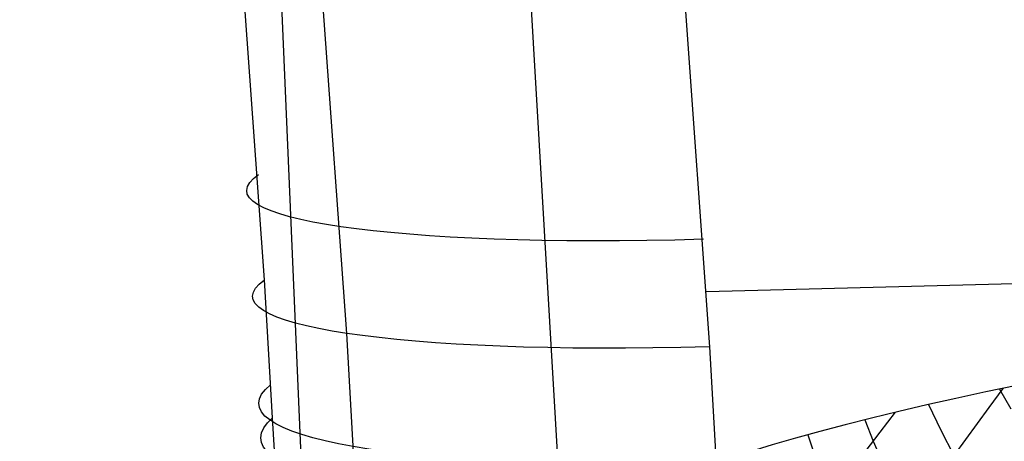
# Model space of a CAD drawing. Extents: x -274 to 274, y -220 to 276.
# Tile 107 of 164: x 246.76 to 250.19, y 11.33 to 12.8. Entities that reach past the tile are written whole.
import ezdxf

# ---------------------------------------------------------------- set-up
doc = ezdxf.new("R2010")
doc.units = 0
doc.layers.add('PREDEFINITO', color=7, linetype='CONTINUOUS')

msp = doc.modelspace()

# ---------------------------------------------------------------- linework, layer by layer
at = {"layer": 'PREDEFINITO'}
for p, q in [((247.6095, 11.8892, 698.6271), (246.7557, 23.6731, 697.0734)), ((247.8962, 11.7022, 697.1352), (247.048, 23.5076, 695.58)), ((248.3127, 23.5103, 694.7177), (249.1605, 11.6553, 696.2736)), ((247.3536, 20.1725, 698.9457), (247.7696, 10.4953, 699.2192)), ((248.41, 15.0654, 688.3985), (248.6464, 10.9887, 688.9328)), ((249.1498, 11.8478, 696.2477), (264.7946, 12.2666, 692.9204)), ((247.6372, 11.4079, 698.699), (247.6095, 11.8892, 698.6271)), ((247.9264, 11.1731, 697.2144), (247.8962, 11.7022, 697.1352)), ((249.1605, 11.6553, 696.2736), (249.1916, 11.1046, 696.3558)), ((250.1836, 11.5103, 692.2727), (250.135, 11.4434, 692.2182)), ((250.1721, 11.5079, 692.2591), (250.2116, 11.439, 692.3103)), ((249.9241, 11.4537, 691.9465), (249.9668, 11.3645, 692.008)), ((250.135, 11.4434, 692.2182), (250.0939, 11.3871, 692.17)), ((247.6445, 11.2936, 698.7198), (247.6372, 11.4079, 698.699)), ((249.7023, 11.4006, 691.6317), (249.7318, 11.3261, 691.6791)), ((249.9668, 11.3645, 692.008), (250.0125, 11.2762, 692.0688)), ((250.0939, 11.3871, 692.17), (250.053, 11.3313, 692.1203)), ((249.5041, 11.3482, 691.3144), (249.5406, 11.2383, 691.3785)), ((250.053, 11.3313, 692.1203), (250.0125, 11.2762, 692.0688)), ((249.7318, 11.3261, 691.6791), (249.7599, 11.2594, 691.7215))]:
    msp.add_line(p, q, dxfattribs=at)
at = {"layer": 'PREDEFINITO', "extrusion": (-0.05162, 0.990057, -0.130855)}
msp.add_circle((-255.7853, 681.5957, -92.1061), 7, dxfattribs=at)
at = {"layer": 'PREDEFINITO', "extrusion": (-0.055473, 0.989741, -0.131667)}
msp.add_arc((-249.8423, 691.8631, -93.5833), 2, 282.1126, 12.1074, dxfattribs=at)
at = {"layer": 'PREDEFINITO', "extrusion": (-0.055002, 0.989372, -0.134603)}
msp.add_arc((-249.8431, 691.5975, -95.8937), 2, 282.1176, 12.112, dxfattribs=at)
at = {"layer": 'PREDEFINITO', "extrusion": (-0.05801, 0.986332, -0.154224)}
msp.add_arc((-249.8349, 689.4321, -110.753), 2, 282.1552, 12.147, dxfattribs=at)
at = {"layer": 'PREDEFINITO', "extrusion": (-0.060422, 0.984031, -0.16743)}
msp.add_arc((-249.8259, 687.7797, -120.7203), 2, 282.1848, 12.1747, dxfattribs=at)
at = {"layer": 'PREDEFINITO', "extrusion": (0.780546, -0.624693, 0.022518)}
msp.add_arc((169.0117, 683.186, 203.426), 5.7941, 133.62605, 208.57627, dxfattribs=at)

doc.saveas('drawing.dxf')
